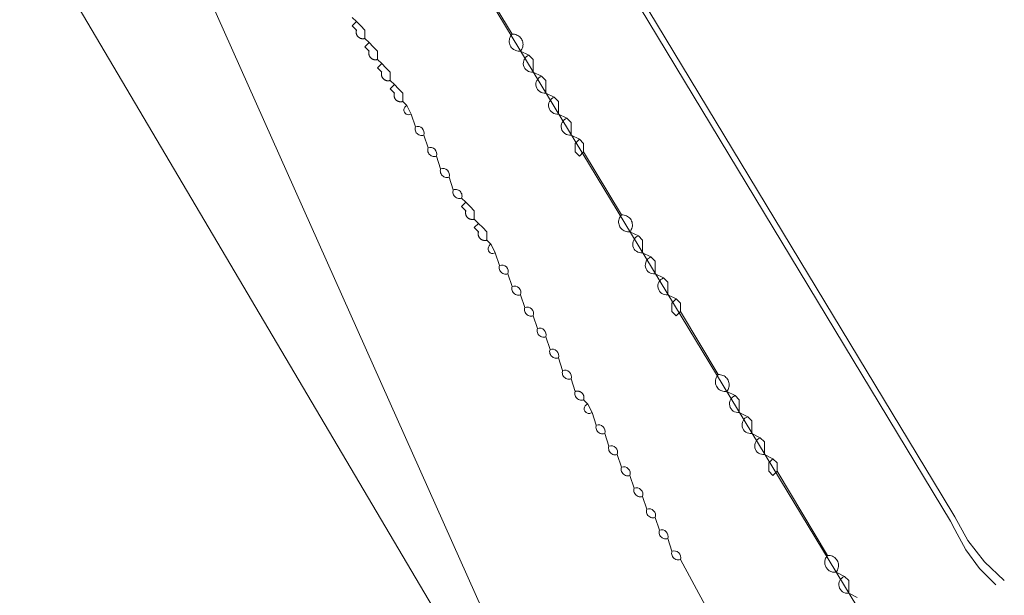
# Model space of a CAD drawing. Header units: inches. Extents: x 158416 to 160804, y 432611 to 437652.
# Tile 55 of 193: x 159180 to 159258, y 433125 to 433170. Entities that reach past the tile are written whole.
import ezdxf

# ---------------------------------------------------------------- set-up
doc = ezdxf.new("R2010")
doc.units = ezdxf.units.IN
doc.header["$MEASUREMENT"] = 0
doc.linetypes.add('DASHDOT', pattern=[0])
for name, color, linetype in [('4.2-K&L-LAAGSPANNING', 10, 'Continuous'), ('4.2-K&L-MIDDENSPANNING', 10, 'Continuous'), ('4.2-K&L-SIGNAAL UPC', 222, 'Continuous')]:
    doc.layers.add(name, color=color, linetype=linetype)

msp = doc.modelspace()

# ---------------------------------------------------------------- linework, layer by layer
at = {"layer": '4.2-K&L-LAAGSPANNING', "linetype": 'DASHDOT', "lineweight": 0, "ltscale": 2}
for points in [[(159247.267, 433122.967, 0), (159213.744, 433178.385, 0)], [(159215.333, 433156.333, 0), (159215.252, 433156.313, 0), (159215.169, 433156.306, 0), (159215.086, 433156.312, 0), (159215.005, 433156.332, 0), (159214.928, 433156.363, 0), (159214.857, 433156.407, 0), (159214.794, 433156.461, 0), (159214.74, 433156.524, 0), (159214.696, 433156.595, 0), (159214.665, 433156.672, 0), (159214.646, 433156.753, 0), (159214.64, 433156.836, 0), (159214.647, 433156.919, 0), (159214.667, 433157, 0), (159214.333, 433158, 0), (159214.252, 433157.98, 0), (159214.17, 433157.973, 0), (159214.087, 433157.979, 0), (159214.005, 433157.998, 0), (159213.928, 433158.03, 0), (159213.857, 433158.073, 0), (159213.794, 433158.127, 0), (159213.74, 433158.191, 0), (159213.697, 433158.262, 0), (159213.665, 433158.339, 0), (159213.646, 433158.42, 0), (159213.64, 433158.503, 0), (159213.647, 433158.586, 0), (159213.667, 433158.667, 0), (159213.333, 433159.667, 0), (159213.252, 433159.647, 0), (159213.17, 433159.64, 0), (159213.086, 433159.646, 0), (159213.005, 433159.665, 0), (159212.928, 433159.697, 0), (159212.857, 433159.74, 0), (159212.794, 433159.794, 0), (159212.74, 433159.857, 0), (159212.697, 433159.928, 0), (159212.665, 433160.005, 0), (159212.646, 433160.086, 0), (159212.64, 433160.17, 0), (159212.647, 433160.252, 0), (159212.667, 433160.333, 0), (159212.333, 433161.333, 0), (159212.252, 433161.313, 0), (159212.169, 433161.306, 0), (159212.086, 433161.312, 0), (159212.005, 433161.332, 0), (159211.928, 433161.363, 0), (159211.857, 433161.407, 0), (159211.794, 433161.461, 0), (159211.74, 433161.524, 0), (159211.696, 433161.595, 0), (159211.665, 433161.672, 0), (159211.646, 433161.753, 0), (159211.64, 433161.836, 0), (159211.647, 433161.919, 0), (159211.667, 433162, 0), (159211.333, 433163, 0), (159211, 433163.667, 0), (159210.667, 433164, 0), (159210.667, 433164.667, 0), (159210.333, 433165, 0), (159210, 433165.333, 0), (159209.667, 433165.667, 0), (159209.667, 433166.333, 0), (159209.333, 433166.667, 0), (159209, 433167, 0), (159208.667, 433167.333, 0), (159208.667, 433168, 0), (159208.333, 433168.333, 0), (159208, 433168.667, 0), (159207.667, 433169, 0), (159207.667, 433169.667, 0), (159207.333, 433170, 0), (159207, 433170.333, 0), (159206.667, 433170.667, 0)], [(159207.667, 433169, 0), (159207.644, 433168.993, 0), (159207.621, 433168.987, 0), (159207.598, 433168.982, 0), (159207.574, 433168.978, 0), (159207.55, 433168.976, 0), (159207.527, 433168.974, 0), (159207.503, 433168.973, 0), (159207.479, 433168.974, 0), (159207.455, 433168.975, 0), (159207.432, 433168.978, 0), (159207.408, 433168.981, 0), (159207.385, 433168.986, 0), (159207.362, 433168.992, 0), (159207.339, 433168.998, 0), (159207.316, 433169.006, 0), (159207.294, 433169.015, 0), (159207.273, 433169.025, 0), (159207.251, 433169.036, 0), (159207.231, 433169.047, 0), (159207.21, 433169.06, 0), (159207.191, 433169.073, 0), (159207.172, 433169.088, 0), (159207.154, 433169.103, 0), (159207.136, 433169.119, 0), (159207.119, 433169.136, 0), (159207.103, 433169.154, 0), (159207.088, 433169.172, 0), (159207.073, 433169.191, 0), (159207.06, 433169.21, 0), (159207.047, 433169.231, 0), (159207.036, 433169.251, 0), (159207.025, 433169.273, 0), (159207.015, 433169.294, 0), (159207.006, 433169.316, 0), (159206.998, 433169.339, 0), (159206.992, 433169.362, 0), (159206.986, 433169.385, 0), (159206.981, 433169.408, 0), (159206.978, 433169.432, 0), (159206.975, 433169.455, 0), (159206.974, 433169.479, 0), (159206.973, 433169.503, 0), (159206.974, 433169.527, 0), (159206.976, 433169.55, 0), (159206.978, 433169.574, 0), (159206.982, 433169.598, 0), (159206.987, 433169.621, 0), (159206.993, 433169.644, 0), (159207, 433169.667, 0), (159206.667, 433170, 0), (159207, 433170.333, 0)], [(159208.667, 433167.333, 0), (159208.644, 433167.326, 0), (159208.621, 433167.32, 0), (159208.598, 433167.315, 0), (159208.574, 433167.312, 0), (159208.55, 433167.309, 0), (159208.527, 433167.307, 0), (159208.503, 433167.306, 0), (159208.479, 433167.307, 0), (159208.455, 433167.308, 0), (159208.432, 433167.311, 0), (159208.408, 433167.314, 0), (159208.385, 433167.319, 0), (159208.362, 433167.325, 0), (159208.339, 433167.332, 0), (159208.316, 433167.339, 0), (159208.294, 433167.348, 0), (159208.272, 433167.358, 0), (159208.251, 433167.369, 0), (159208.23, 433167.38, 0), (159208.21, 433167.393, 0), (159208.191, 433167.407, 0), (159208.172, 433167.421, 0), (159208.153, 433167.436, 0), (159208.136, 433167.452, 0), (159208.119, 433167.469, 0), (159208.103, 433167.487, 0), (159208.088, 433167.505, 0), (159208.073, 433167.524, 0), (159208.06, 433167.544, 0), (159208.047, 433167.564, 0), (159208.035, 433167.585, 0), (159208.025, 433167.606, 0), (159208.015, 433167.628, 0), (159208.006, 433167.65, 0), (159207.998, 433167.672, 0), (159207.992, 433167.695, 0), (159207.986, 433167.718, 0), (159207.981, 433167.742, 0), (159207.977, 433167.765, 0), (159207.975, 433167.789, 0), (159207.973, 433167.812, 0), (159207.973, 433167.836, 0), (159207.974, 433167.86, 0), (159207.975, 433167.884, 0), (159207.978, 433167.908, 0), (159207.982, 433167.931, 0), (159207.987, 433167.954, 0), (159207.993, 433167.977, 0), (159208, 433168, 0), (159207.667, 433168.333, 0), (159208, 433168.667, 0)], [(159209.667, 433165.667, 0), (159209.644, 433165.66, 0), (159209.621, 433165.654, 0), (159209.598, 433165.649, 0), (159209.574, 433165.645, 0), (159209.55, 433165.642, 0), (159209.527, 433165.64, 0), (159209.503, 433165.64, 0), (159209.479, 433165.64, 0), (159209.455, 433165.642, 0), (159209.432, 433165.644, 0), (159209.408, 433165.648, 0), (159209.385, 433165.652, 0), (159209.362, 433165.658, 0), (159209.339, 433165.665, 0), (159209.316, 433165.673, 0), (159209.294, 433165.682, 0), (159209.273, 433165.691, 0), (159209.251, 433165.702, 0), (159209.231, 433165.714, 0), (159209.21, 433165.726, 0), (159209.191, 433165.74, 0), (159209.172, 433165.754, 0), (159209.154, 433165.77, 0), (159209.136, 433165.786, 0), (159209.119, 433165.803, 0), (159209.103, 433165.82, 0), (159209.088, 433165.838, 0), (159209.073, 433165.857, 0), (159209.06, 433165.877, 0), (159209.047, 433165.897, 0), (159209.036, 433165.918, 0), (159209.025, 433165.939, 0), (159209.015, 433165.961, 0), (159209.006, 433165.983, 0), (159208.998, 433166.005, 0), (159208.992, 433166.028, 0), (159208.986, 433166.051, 0), (159208.981, 433166.075, 0), (159208.978, 433166.098, 0), (159208.975, 433166.122, 0), (159208.974, 433166.146, 0), (159208.973, 433166.17, 0), (159208.974, 433166.193, 0), (159208.976, 433166.217, 0), (159208.978, 433166.241, 0), (159208.982, 433166.264, 0), (159208.987, 433166.288, 0), (159208.993, 433166.311, 0), (159209, 433166.333, 0), (159208.667, 433166.667, 0), (159209, 433167, 0)], [(159210.667, 433164, 0), (159210.644, 433163.993, 0), (159210.621, 433163.987, 0), (159210.598, 433163.982, 0), (159210.574, 433163.978, 0), (159210.55, 433163.976, 0), (159210.527, 433163.974, 0), (159210.503, 433163.973, 0), (159210.479, 433163.974, 0), (159210.455, 433163.975, 0), (159210.432, 433163.978, 0), (159210.408, 433163.981, 0), (159210.385, 433163.986, 0), (159210.362, 433163.992, 0), (159210.339, 433163.998, 0), (159210.316, 433164.006, 0), (159210.294, 433164.015, 0), (159210.273, 433164.025, 0), (159210.251, 433164.036, 0), (159210.231, 433164.047, 0), (159210.21, 433164.06, 0), (159210.191, 433164.073, 0), (159210.172, 433164.088, 0), (159210.154, 433164.103, 0), (159210.136, 433164.119, 0), (159210.119, 433164.136, 0), (159210.103, 433164.154, 0), (159210.088, 433164.172, 0), (159210.073, 433164.191, 0), (159210.06, 433164.21, 0), (159210.047, 433164.231, 0), (159210.036, 433164.251, 0), (159210.025, 433164.273, 0), (159210.015, 433164.294, 0), (159210.006, 433164.316, 0), (159209.998, 433164.339, 0), (159209.992, 433164.362, 0), (159209.986, 433164.385, 0), (159209.981, 433164.408, 0), (159209.978, 433164.432, 0), (159209.975, 433164.455, 0), (159209.974, 433164.479, 0), (159209.973, 433164.503, 0), (159209.974, 433164.527, 0), (159209.976, 433164.55, 0), (159209.978, 433164.574, 0), (159209.982, 433164.598, 0), (159209.987, 433164.621, 0), (159209.993, 433164.644, 0), (159210, 433164.667, 0), (159209.667, 433165, 0), (159210, 433165.333, 0)], [(159225, 433140.333, 0), (159224.919, 433140.313, 0), (159224.836, 433140.306, 0), (159224.753, 433140.312, 0), (159224.672, 433140.331, 0), (159224.595, 433140.363, 0), (159224.524, 433140.406, 0), (159224.461, 433140.461, 0), (159224.406, 433140.524, 0), (159224.363, 433140.595, 0), (159224.331, 433140.672, 0), (159224.312, 433140.753, 0), (159224.306, 433140.836, 0), (159224.313, 433140.919, 0), (159224.333, 433141, 0), (159224, 433142, 0), (159223.919, 433141.98, 0), (159223.836, 433141.973, 0), (159223.753, 433141.979, 0), (159223.672, 433141.998, 0), (159223.595, 433142.03, 0), (159223.524, 433142.073, 0), (159223.461, 433142.127, 0), (159223.407, 433142.191, 0), (159223.363, 433142.262, 0), (159223.332, 433142.339, 0), (159223.312, 433142.42, 0), (159223.306, 433142.503, 0), (159223.313, 433142.586, 0), (159223.333, 433142.667, 0), (159223, 433143.667, 0), (159222.919, 433143.647, 0), (159222.836, 433143.64, 0), (159222.753, 433143.646, 0), (159222.672, 433143.665, 0), (159222.595, 433143.696, 0), (159222.524, 433143.74, 0), (159222.461, 433143.794, 0), (159222.407, 433143.857, 0), (159222.363, 433143.928, 0), (159222.332, 433144.005, 0), (159222.312, 433144.086, 0), (159222.306, 433144.169, 0), (159222.313, 433144.252, 0), (159222.333, 433144.333, 0), (159222, 433145.333, 0), (159221.919, 433145.313, 0), (159221.836, 433145.306, 0), (159221.753, 433145.312, 0), (159221.672, 433145.331, 0), (159221.595, 433145.363, 0), (159221.524, 433145.406, 0), (159221.461, 433145.461, 0), (159221.406, 433145.524, 0), (159221.363, 433145.595, 0), (159221.331, 433145.672, 0), (159221.312, 433145.753, 0), (159221.306, 433145.836, 0), (159221.313, 433145.919, 0), (159221.333, 433146, 0), (159221, 433147, 0), (159220.919, 433146.98, 0), (159220.836, 433146.973, 0), (159220.753, 433146.979, 0), (159220.672, 433146.998, 0), (159220.595, 433147.03, 0), (159220.524, 433147.073, 0), (159220.461, 433147.127, 0), (159220.407, 433147.191, 0), (159220.363, 433147.262, 0), (159220.332, 433147.339, 0), (159220.312, 433147.42, 0), (159220.306, 433147.503, 0), (159220.313, 433147.586, 0), (159220.333, 433147.667, 0), (159220, 433148.667, 0), (159219.919, 433148.647, 0), (159219.836, 433148.64, 0), (159219.753, 433148.646, 0), (159219.672, 433148.665, 0), (159219.595, 433148.696, 0), (159219.524, 433148.74, 0), (159219.461, 433148.794, 0), (159219.407, 433148.857, 0), (159219.363, 433148.928, 0), (159219.332, 433149.005, 0), (159219.312, 433149.086, 0), (159219.306, 433149.169, 0), (159219.313, 433149.252, 0), (159219.333, 433149.333, 0), (159219, 433150.333, 0), (159218.919, 433150.313, 0), (159218.836, 433150.306, 0), (159218.753, 433150.312, 0), (159218.672, 433150.331, 0), (159218.595, 433150.363, 0), (159218.524, 433150.406, 0), (159218.461, 433150.461, 0), (159218.406, 433150.524, 0), (159218.363, 433150.595, 0), (159218.331, 433150.672, 0), (159218.312, 433150.753, 0), (159218.306, 433150.836, 0), (159218.313, 433150.919, 0), (159218.333, 433151, 0), (159218, 433152, 0), (159217.667, 433152.667, 0), (159217.333, 433153, 0), (159217.333, 433153.667, 0), (159217, 433154, 0), (159216.667, 433154.333, 0), (159216.333, 433154.667, 0), (159216.333, 433155.333, 0), (159216, 433155.667, 0), (159215.667, 433156, 0), (159215.333, 433156.333, 0), (159215.353, 433156.414, 0), (159215.36, 433156.497, 0), (159215.354, 433156.58, 0), (159215.335, 433156.661, 0), (159215.304, 433156.738, 0), (159215.26, 433156.809, 0), (159215.206, 433156.873, 0), (159215.143, 433156.927, 0), (159215.072, 433156.97, 0), (159214.995, 433157.002, 0), (159214.914, 433157.021, 0), (159214.831, 433157.027, 0), (159214.748, 433157.02, 0), (159214.667, 433157, 0)], [(159216.333, 433154.667, 0), (159216.311, 433154.66, 0), (159216.288, 433154.654, 0), (159216.264, 433154.649, 0), (159216.241, 433154.645, 0), (159216.217, 433154.642, 0), (159216.193, 433154.64, 0), (159216.17, 433154.64, 0), (159216.146, 433154.64, 0), (159216.122, 433154.642, 0), (159216.098, 433154.644, 0), (159216.075, 433154.648, 0), (159216.051, 433154.652, 0), (159216.028, 433154.658, 0), (159216.005, 433154.665, 0), (159215.983, 433154.673, 0), (159215.961, 433154.682, 0), (159215.939, 433154.691, 0), (159215.918, 433154.702, 0), (159215.897, 433154.714, 0), (159215.877, 433154.726, 0), (159215.857, 433154.74, 0), (159215.838, 433154.754, 0), (159215.82, 433154.77, 0), (159215.803, 433154.786, 0), (159215.786, 433154.803, 0), (159215.77, 433154.82, 0), (159215.754, 433154.838, 0), (159215.74, 433154.857, 0), (159215.726, 433154.877, 0), (159215.714, 433154.897, 0), (159215.702, 433154.918, 0), (159215.691, 433154.939, 0), (159215.682, 433154.961, 0), (159215.673, 433154.983, 0), (159215.665, 433155.005, 0), (159215.658, 433155.028, 0), (159215.652, 433155.051, 0), (159215.648, 433155.075, 0), (159215.644, 433155.098, 0), (159215.642, 433155.122, 0), (159215.64, 433155.146, 0), (159215.64, 433155.17, 0), (159215.64, 433155.193, 0), (159215.642, 433155.217, 0), (159215.645, 433155.241, 0), (159215.649, 433155.264, 0), (159215.654, 433155.288, 0), (159215.66, 433155.311, 0), (159215.667, 433155.333, 0), (159215.333, 433155.667, 0), (159215.667, 433156, 0)], [(159217.333, 433153, 0), (159217.311, 433152.993, 0), (159217.288, 433152.987, 0), (159217.264, 433152.982, 0), (159217.241, 433152.978, 0), (159217.217, 433152.976, 0), (159217.193, 433152.974, 0), (159217.17, 433152.973, 0), (159217.146, 433152.974, 0), (159217.122, 433152.975, 0), (159217.098, 433152.978, 0), (159217.075, 433152.981, 0), (159217.051, 433152.986, 0), (159217.028, 433152.992, 0), (159217.005, 433152.998, 0), (159216.983, 433153.006, 0), (159216.961, 433153.015, 0), (159216.939, 433153.025, 0), (159216.918, 433153.036, 0), (159216.897, 433153.047, 0), (159216.877, 433153.06, 0), (159216.857, 433153.073, 0), (159216.838, 433153.088, 0), (159216.82, 433153.103, 0), (159216.803, 433153.119, 0), (159216.786, 433153.136, 0), (159216.77, 433153.154, 0), (159216.754, 433153.172, 0), (159216.74, 433153.191, 0), (159216.726, 433153.21, 0), (159216.714, 433153.231, 0), (159216.702, 433153.251, 0), (159216.691, 433153.273, 0), (159216.682, 433153.294, 0), (159216.673, 433153.316, 0), (159216.665, 433153.339, 0), (159216.658, 433153.362, 0), (159216.652, 433153.385, 0), (159216.648, 433153.408, 0), (159216.644, 433153.432, 0), (159216.642, 433153.455, 0), (159216.64, 433153.479, 0), (159216.64, 433153.503, 0), (159216.64, 433153.527, 0), (159216.642, 433153.55, 0), (159216.645, 433153.574, 0), (159216.649, 433153.598, 0), (159216.654, 433153.621, 0), (159216.66, 433153.644, 0), (159216.667, 433153.667, 0), (159216.333, 433154, 0), (159216.667, 433154.333, 0)], [(159225.667, 433139.333, 0), (159225.333, 433140, 0), (159225, 433140.333, 0), (159225.008, 433140.359, 0), (159225.014, 433140.384, 0), (159225.02, 433140.41, 0), (159225.023, 433140.437, 0), (159225.026, 433140.463, 0), (159225.027, 433140.49, 0), (159225.027, 433140.516, 0), (159225.026, 433140.543, 0), (159225.023, 433140.569, 0), (159225.019, 433140.595, 0), (159225.013, 433140.621, 0), (159225.006, 433140.647, 0), (159224.998, 433140.672, 0), (159224.989, 433140.697, 0), (159224.979, 433140.721, 0), (159224.967, 433140.745, 0), (159224.954, 433140.768, 0), (159224.94, 433140.791, 0), (159224.925, 433140.813, 0), (159224.908, 433140.834, 0), (159224.891, 433140.854, 0), (159224.873, 433140.873, 0), (159224.854, 433140.891, 0), (159224.834, 433140.908, 0), (159224.813, 433140.925, 0), (159224.791, 433140.94, 0), (159224.768, 433140.954, 0), (159224.745, 433140.967, 0), (159224.721, 433140.979, 0), (159224.697, 433140.989, 0), (159224.672, 433140.998, 0), (159224.647, 433141.006, 0), (159224.621, 433141.013, 0), (159224.595, 433141.019, 0), (159224.569, 433141.023, 0), (159224.543, 433141.026, 0), (159224.516, 433141.027, 0), (159224.49, 433141.027, 0), (159224.463, 433141.026, 0), (159224.437, 433141.023, 0), (159224.41, 433141.02, 0), (159224.384, 433141.014, 0), (159224.359, 433141.008, 0), (159224.333, 433141, 0)], [(159225.333, 433140, 0), (159225.272, 433139.979, 0), (159225.215, 433139.948, 0), (159225.164, 433139.907, 0), (159225.121, 433139.859, 0), (159225.086, 433139.804, 0), (159225.062, 433139.744, 0), (159225.048, 433139.68, 0), (159225.045, 433139.615, 0), (159225.053, 433139.551, 0), (159225.071, 433139.489, 0), (159225.101, 433139.431, 0), (159225.139, 433139.378, 0), (159225.186, 433139.333, 0), (159225.24, 433139.297, 0), (159225.299, 433139.27, 0), (159225.362, 433139.254, 0), (159225.426, 433139.248, 0), (159225.491, 433139.254, 0), (159225.554, 433139.27, 0), (159225.613, 433139.297, 0), (159225.667, 433139.333, 0), (159226, 433138.333, 0), (159225.979, 433138.246, 0), (159225.973, 433138.157, 0), (159225.983, 433138.068, 0), (159226.007, 433137.981, 0), (159226.045, 433137.9, 0), (159226.097, 433137.827, 0), (159226.16, 433137.764, 0), (159226.234, 433137.712, 0), (159226.315, 433137.673, 0), (159226.401, 433137.649, 0), (159226.49, 433137.64, 0), (159226.58, 433137.646, 0), (159226.667, 433137.667, 0), (159227, 433136.667, 0), (159226.979, 433136.58, 0), (159226.973, 433136.49, 0), (159226.983, 433136.401, 0), (159227.007, 433136.315, 0), (159227.045, 433136.234, 0), (159227.097, 433136.161, 0), (159227.161, 433136.097, 0), (159227.234, 433136.045, 0), (159227.315, 433136.007, 0), (159227.401, 433135.983, 0), (159227.49, 433135.973, 0), (159227.58, 433135.979, 0), (159227.667, 433136, 0), (159228, 433135, 0), (159227.979, 433134.913, 0), (159227.973, 433134.823, 0), (159227.982, 433134.734, 0), (159228.007, 433134.648, 0), (159228.045, 433134.567, 0), (159228.097, 433134.494, 0), (159228.16, 433134.43, 0), (159228.234, 433134.379, 0), (159228.315, 433134.34, 0), (159228.401, 433134.316, 0), (159228.49, 433134.306, 0), (159228.58, 433134.312, 0), (159228.667, 433134.333, 0), (159229, 433133.333, 0), (159228.979, 433133.246, 0), (159228.973, 433133.157, 0), (159228.983, 433133.068, 0), (159229.007, 433132.981, 0), (159229.045, 433132.9, 0), (159229.097, 433132.827, 0), (159229.16, 433132.764, 0), (159229.234, 433132.712, 0), (159229.315, 433132.673, 0), (159229.401, 433132.649, 0), (159229.49, 433132.64, 0), (159229.58, 433132.646, 0), (159229.667, 433132.667, 0), (159230, 433131.667, 0), (159229.979, 433131.58, 0), (159229.973, 433131.49, 0), (159229.983, 433131.401, 0), (159230.007, 433131.315, 0), (159230.045, 433131.234, 0), (159230.097, 433131.161, 0), (159230.161, 433131.097, 0), (159230.234, 433131.045, 0), (159230.315, 433131.007, 0), (159230.401, 433130.983, 0), (159230.49, 433130.973, 0), (159230.58, 433130.979, 0), (159230.667, 433131, 0), (159231, 433130, 0), (159230.979, 433129.913, 0), (159230.973, 433129.823, 0), (159230.982, 433129.734, 0), (159231.007, 433129.648, 0), (159231.045, 433129.567, 0), (159231.097, 433129.494, 0), (159231.16, 433129.43, 0), (159231.234, 433129.379, 0), (159231.315, 433129.34, 0), (159231.401, 433129.316, 0), (159231.49, 433129.306, 0), (159231.58, 433129.312, 0), (159231.667, 433129.333, 0), (159232, 433128.333, 0), (159231.979, 433128.246, 0), (159231.973, 433128.157, 0), (159231.983, 433128.068, 0), (159232.007, 433127.981, 0), (159232.045, 433127.9, 0), (159232.097, 433127.827, 0), (159232.16, 433127.764, 0), (159232.234, 433127.712, 0), (159232.315, 433127.673, 0), (159232.401, 433127.649, 0), (159232.49, 433127.64, 0), (159232.58, 433127.646, 0), (159232.667, 433127.667, 0), (159234.667, 433124, 0)]]:
    msp.add_polyline3d(points, dxfattribs=at)
for centre, radius, start, end in [((159211.129, 433163.315), 0.375, 110.11244, 303.00507), ((159211.833, 433161.5), 0.527, 341.54844, 108.43583), ((159212.833, 433159.833), 0.527, 341.57204, 108.42796), ((159213.833, 433158.167), 0.527, 341.57991, 108.42534), ((159217.796, 433152.315), 0.375, 110.20396, 302.94712), ((159218.5, 433150.5), 0.527, 341.54056, 108.45944), ((159219.5, 433148.833), 0.527, 341.56417, 108.45156), ((159220.5, 433147.167), 0.527, 341.57204, 108.44894), ((159221.5, 433145.5), 0.527, 341.54056, 108.45944), ((159222.5, 433143.833), 0.527, 341.56417, 108.45156), ((159223.5, 433142.167), 0.527, 341.57204, 108.44894), ((159226.167, 433137.833), 0.527, 341.57466, 108.42009), ((159227.167, 433136.167), 0.527, 341.58253, 108.41747), ((159228.167, 433134.5), 0.527, 341.55106, 108.42796), ((159229.167, 433132.833), 0.527, 341.57466, 108.42009), ((159230.167, 433131.167), 0.527, 341.58253, 108.41747), ((159231.167, 433129.5), 0.527, 341.55106, 108.42796), ((159232.167, 433127.833), 0.527, 341.57466, 108.42009)]:
    msp.add_arc(centre, radius, start, end, dxfattribs=at)
at = {"layer": '4.2-K&L-MIDDENSPANNING', "linetype": 'Continuous', "lineweight": 0, "ltscale": 1.75}
for points in [[(159225, 433105, 0), (159224.348, 433107.068, 0), (159223.433, 433109.033, 0), (159223.233, 433109.633, 0), (159140.667, 433294.667, 0), (159140.667, 433295.667, 0), (159185.433, 433438.3, 0)], [(159257.667, 433125.667, 0), (159256.376, 433126.968, 0), (159255.283, 433128.439, 0), (159254.41, 433130.051, 0), (159254.067, 433130.7, 0), (159187.917, 433240.252, 0)], [(159220, 433168, 0), (159220.058, 433168.075, 0), (159220.106, 433168.157, 0), (159220.145, 433168.244, 0), (159220.173, 433168.334, 0), (159220.19, 433168.428, 0), (159220.196, 433168.522, 0), (159220.191, 433168.617, 0), (159220.175, 433168.711, 0), (159220.148, 433168.802, 0), (159220.111, 433168.889, 0), (159220.064, 433168.971, 0), (159220.007, 433169.047, 0), (159219.942, 433169.116, 0), (159219.869, 433169.177, 0), (159219.789, 433169.229, 0), (159219.704, 433169.271, 0), (159219.615, 433169.303, 0), (159219.523, 433169.324, 0), (159219.428, 433169.334, 0), (159219.333, 433169.333, 0), (159217.333, 433172.667, 0)], [(159228.667, 433153.667, 0), (159228.727, 433153.746, 0), (159228.777, 433153.833, 0), (159228.817, 433153.924, 0), (159228.844, 433154.02, 0), (159228.86, 433154.119, 0), (159228.863, 433154.219, 0), (159228.854, 433154.318, 0), (159228.832, 433154.416, 0), (159228.799, 433154.51, 0), (159228.754, 433154.6, 0), (159228.699, 433154.683, 0), (159228.634, 433154.758, 0), (159228.56, 433154.825, 0), (159228.478, 433154.883, 0), (159228.39, 433154.93, 0), (159228.296, 433154.965, 0), (159228.199, 433154.989, 0), (159228.1, 433155.001, 0), (159228, 433155, 0), (159225, 433160, 0), (159225, 433160.667, 0), (159224.667, 433161, 0), (159224, 433161.333, 0), (159224, 433162.333, 0), (159223.667, 433162.667, 0), (159223, 433163, 0), (159223, 433164, 0), (159222.667, 433164.333, 0), (159222, 433164.667, 0), (159222, 433165.667, 0), (159221.667, 433166, 0), (159221, 433166.333, 0), (159221, 433167.333, 0), (159220.667, 433167.667, 0), (159220, 433168, 0), (159219.902, 433167.992, 0), (159219.804, 433167.997, 0), (159219.708, 433168.013, 0), (159219.614, 433168.042, 0), (159219.524, 433168.082, 0), (159219.441, 433168.133, 0), (159219.364, 433168.194, 0), (159219.295, 433168.264, 0), (159219.236, 433168.342, 0), (159219.186, 433168.426, 0), (159219.148, 433168.517, 0), (159219.121, 433168.611, 0), (159219.106, 433168.708, 0), (159219.104, 433168.806, 0), (159219.113, 433168.904, 0), (159219.135, 433168.999, 0), (159219.169, 433169.091, 0), (159219.213, 433169.179, 0), (159219.268, 433169.26, 0), (159219.333, 433169.333, 0)], [(159225, 433160, 0), (159224.667, 433159.667, 0), (159224.333, 433160, 0), (159224.333, 433160.667, 0), (159224.667, 433161, 0)], [(159236.333, 433141, 0), (159236.391, 433141.075, 0), (159236.439, 433141.157, 0), (159236.478, 433141.244, 0), (159236.506, 433141.334, 0), (159236.523, 433141.428, 0), (159236.53, 433141.522, 0), (159236.525, 433141.617, 0), (159236.509, 433141.711, 0), (159236.482, 433141.802, 0), (159236.444, 433141.889, 0), (159236.397, 433141.971, 0), (159236.34, 433142.047, 0), (159236.275, 433142.116, 0), (159236.202, 433142.177, 0), (159236.123, 433142.229, 0), (159236.038, 433142.271, 0), (159235.948, 433142.303, 0), (159235.856, 433142.324, 0), (159235.762, 433142.334, 0), (159235.667, 433142.333, 0), (159232.667, 433147.333, 0), (159232.667, 433148, 0), (159232.333, 433148.333, 0), (159231.667, 433148.667, 0), (159231.667, 433149.667, 0), (159231.333, 433150, 0), (159230.667, 433150.333, 0), (159230.667, 433151.333, 0), (159230.333, 433151.667, 0), (159229.667, 433152, 0), (159229.667, 433153, 0), (159229.333, 433153.333, 0), (159228.667, 433153.667, 0), (159228.574, 433153.659, 0), (159228.48, 433153.662, 0), (159228.388, 433153.677, 0), (159228.298, 433153.702, 0), (159228.212, 433153.738, 0), (159228.13, 433153.784, 0), (159228.055, 433153.839, 0), (159227.987, 433153.903, 0), (159227.926, 433153.974, 0), (159227.875, 433154.052, 0), (159227.833, 433154.136, 0), (159227.802, 433154.223, 0), (159227.781, 433154.315, 0), (159227.771, 433154.407, 0), (159227.772, 433154.501, 0), (159227.784, 433154.593, 0), (159227.807, 433154.684, 0), (159227.841, 433154.771, 0), (159227.885, 433154.854, 0), (159227.938, 433154.93, 0), (159228, 433155, 0)], [(159232.667, 433147.333, 0), (159232.333, 433147, 0), (159232, 433147.333, 0), (159232, 433148, 0), (159232.333, 433148.333, 0)], [(159245, 433126.667, 0), (159245.061, 433126.746, 0), (159245.111, 433126.833, 0), (159245.15, 433126.924, 0), (159245.178, 433127.021, 0), (159245.193, 433127.119, 0), (159245.196, 433127.219, 0), (159245.187, 433127.319, 0), (159245.166, 433127.416, 0), (159245.132, 433127.51, 0), (159245.088, 433127.6, 0), (159245.032, 433127.683, 0), (159244.967, 433127.759, 0), (159244.893, 433127.826, 0), (159244.811, 433127.883, 0), (159244.723, 433127.93, 0), (159244.63, 433127.965, 0), (159244.532, 433127.989, 0), (159244.433, 433128.001, 0), (159244.333, 433128, 0), (159240.333, 433134.667, 0), (159240.333, 433135.333, 0), (159240, 433135.667, 0), (159239.333, 433136, 0), (159239.333, 433137, 0), (159239, 433137.333, 0), (159238.333, 433137.667, 0), (159238.333, 433138.667, 0), (159238, 433139, 0), (159237.333, 433139.333, 0), (159237.333, 433140.333, 0), (159237, 433140.667, 0), (159236.333, 433141, 0), (159236.236, 433140.992, 0), (159236.138, 433140.997, 0), (159236.041, 433141.013, 0), (159235.947, 433141.042, 0), (159235.858, 433141.082, 0), (159235.774, 433141.133, 0), (159235.697, 433141.194, 0), (159235.628, 433141.264, 0), (159235.569, 433141.342, 0), (159235.52, 433141.427, 0), (159235.481, 433141.517, 0), (159235.455, 433141.611, 0), (159235.44, 433141.708, 0), (159235.437, 433141.806, 0), (159235.447, 433141.904, 0), (159235.469, 433141.999, 0), (159235.502, 433142.091, 0), (159235.547, 433142.179, 0), (159235.602, 433142.26, 0), (159235.667, 433142.333, 0)], [(159240.333, 433134.667, 0), (159240, 433134.333, 0), (159239.667, 433134.667, 0), (159239.667, 433135.333, 0), (159240, 433135.667, 0)], [(159246.667, 433124.667, 0), (159246, 433125, 0), (159246, 433126, 0), (159245.667, 433126.333, 0), (159245, 433126.667, 0), (159244.93, 433126.66, 0), (159244.86, 433126.659, 0), (159244.79, 433126.665, 0), (159244.721, 433126.677, 0), (159244.654, 433126.695, 0), (159244.588, 433126.719, 0), (159244.524, 433126.748, 0), (159244.464, 433126.784, 0), (159244.406, 433126.824, 0), (159244.353, 433126.87, 0), (159244.304, 433126.92, 0), (159244.26, 433126.974, 0), (159244.22, 433127.032, 0), (159244.186, 433127.093, 0), (159244.157, 433127.157, 0), (159244.135, 433127.223, 0), (159244.118, 433127.291, 0), (159244.108, 433127.361, 0), (159244.103, 433127.431, 0), (159244.105, 433127.501, 0), (159244.113, 433127.57, 0), (159244.128, 433127.639, 0), (159244.148, 433127.706, 0), (159244.174, 433127.771, 0), (159244.206, 433127.833, 0), (159244.243, 433127.893, 0), (159244.286, 433127.948, 0), (159244.333, 433128, 0)]]:
    msp.add_polyline3d(points, dxfattribs=at)
for centre, start, end in [((159220.909, 433167.019), 110.53629, 277.54361), ((159221.909, 433165.352), 110.51396, 277.5647), ((159222.91, 433163.686), 110.60285, 277.48075), ((159223.909, 433162.019), 110.53629, 277.54361), ((159229.577, 433152.686), 110.60574, 277.47291), ((159230.576, 433151.019), 110.53924, 277.53572), ((159231.576, 433149.352), 110.51692, 277.5568), ((159237.243, 433140.019), 110.54805, 277.51209), ((159238.243, 433138.352), 110.52579, 277.53312), ((159239.244, 433136.686), 110.6144, 277.44944), ((159245.91, 433125.686), 110.60285, 277.48075)]:
    msp.add_arc(centre, 0.692, start, end, dxfattribs=at)
at = {"layer": '4.2-K&L-SIGNAAL UPC', "linetype": 'Continuous', "lineweight": 0, "ltscale": 1.75}
for points in [[(159224.667, 433104, 0), (159224, 433104.667, 0), (159224, 433105.333, 0), (159122.667, 433277, 0), (159123.02, 433279.486, 0), (159123.611, 433281.927, 0), (159124.433, 433284.3, 0), (159139.216, 433332.029, 0), (159226.067, 433611.967, 0), (159229.433, 433620.3, 0), (159237.733, 433638.633, 0), (159238.067, 433639.3, 0), (159240.667, 433644.667, 0), (159241.067, 433645.3, 0), (159241.308, 433645.801, 0), (159241.622, 433646.26, 0), (159242, 433646.667, 0), (159242.378, 433648.758, 0), (159242.49, 433650.881, 0), (159242.333, 433653, 0)], [(159258.333, 433126, 0), (159256.771, 433127.475, 0), (159255.453, 433129.172, 0), (159254.41, 433131.051, 0), (159253.41, 433132.718, 0), (159188.25, 433240.585, 0), (159173.417, 433255.748, 0), (159158.667, 433270.333, 0), (159158.016, 433271.532, 0), (159157.206, 433272.63, 0), (159156.253, 433273.607, 0), (159153.487, 433277.436, 0), (159153.333, 433278, 0), (159153, 433278, 0), (159141.41, 433296.051, 0), (159141.253, 433296.273, 0), (159140.36, 433297.404, 0), (159139.667, 433298.667, 0), (159144.1, 433312.633, 0), (159241.233, 433629.7, 0)]]:
    msp.add_polyline3d(points, dxfattribs=at)

doc.saveas('drawing.dxf')
